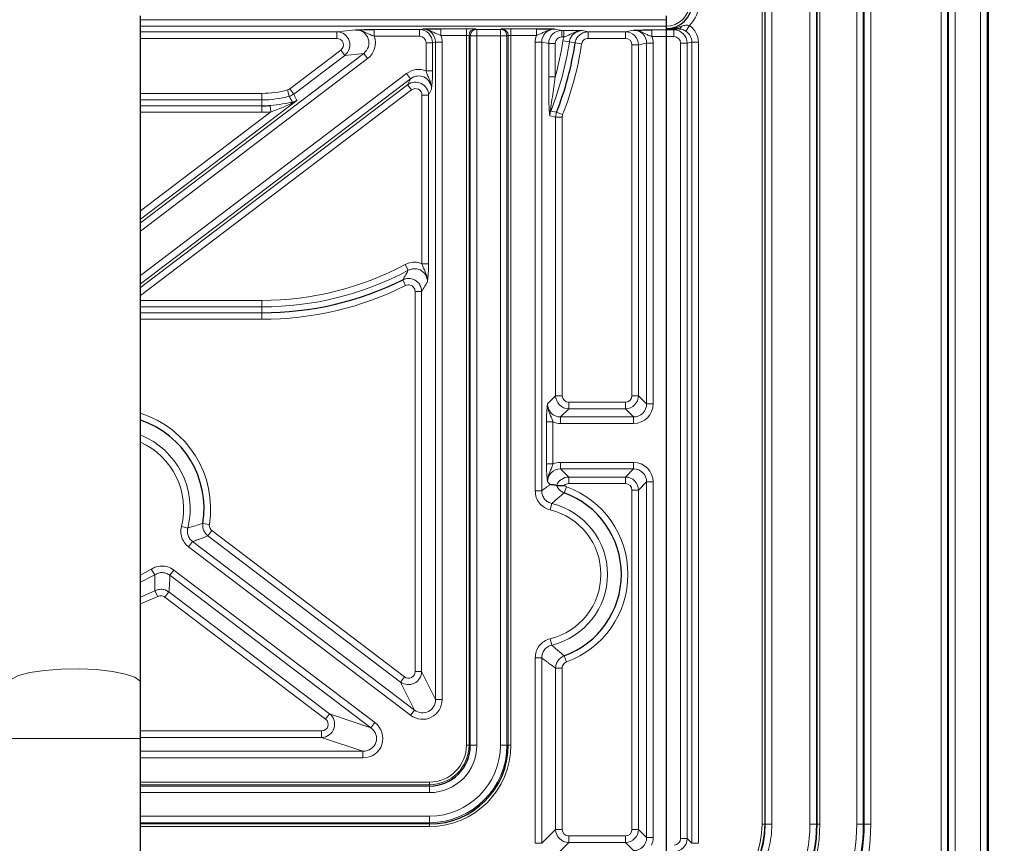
# Model space of a CAD drawing. Header units: millimetres. Extents: x 5 to 418, y 2 to 292.
# Tile 52 of 67: x 373 to 398, y 89 to 110. Entities that reach past the tile are written whole.
import ezdxf

# ---------------------------------------------------------------- set-up
doc = ezdxf.new("R2010")
doc.units = ezdxf.units.MM
doc.layers.add('SLD-0', color=7, linetype='Continuous')
doc.styles.add('SLDTEXTSTYLE1', font='TXT', dxfattribs={"width": 0.605})
doc.dimstyles.new('SLDDIMSTYLE1', dxfattribs={"dimtxt": 3.5, "dimasz": 3.302, "dimexe": 0, "dimexo": 0.0625, "dimgap": 0.875, "dimtad": 1, "dimlfac": 3, "dimrnd": 1e-09, "dimzin": 12, "dimdsep": 46, "dimtxsty": 'SLDTEXTSTYLE1', "dimsah": 1, "dimcen": 0.09, "dimadec": 0, "dimazin": 3, "dimtfac": 1, "dimtofl": 0, "dimtmove": 0, "dimatfit": 3, "dimfxl": 1, "dimfrac": 2, "dimtolj": 1, "dimtzin": 12, "dimarcsym": 0})
doc.dimstyles.new('SLDDIMSTYLE2', dxfattribs={"dimtxt": 3.5, "dimasz": 3.302, "dimexe": 0, "dimexo": 0.0625, "dimgap": 0.875, "dimtad": 1, "dimlfac": 3, "dimrnd": 1e-09, "dimzin": 12, "dimdsep": 46, "dimtxsty": 'SLDTEXTSTYLE1', "dimsah": 1, "dimcen": 0.09, "dimadec": 0, "dimazin": 3, "dimtfac": 1, "dimtmove": 0, "dimatfit": 0, "dimfxl": 1, "dimfrac": 2, "dimtolj": 1, "dimtzin": 12, "dimarcsym": 0})

# ---------------------------------------------------------------- blocks, each defined once
blk = doc.blocks.new('_D_9')
at = {"layer": 'SLD-0', "color": 7}
for p, q in [((389.131, 109.89), (389.131, 57.159)), ((397.297, 83.056), (397.297, 57.159)), ((389.131, 58.159), (375.348, 58.159)), ((389.131, 58.159), (397.297, 58.159)), ((397.297, 58.159), (403.647, 58.159))]:
    blk.add_line(p, q, dxfattribs=at)
for points in [[(389.131, 58.159), (385.829, 58.667), (385.829, 57.651)], [(397.297, 58.159), (400.599, 57.651), (400.599, 58.667)]]:
    blk.add_solid(points, dxfattribs=at)
at = {"layer": 'SLD-0', "color": 7, "insert": (375.348, 62.671), "char_height": 3.5, "attachment_point": 1, "style": 'SLDTEXTSTYLE1'}
blk.add_mtext('24,5', dxfattribs=at)
blk = doc.blocks.new('_D_10')
at = {"layer": 'SLD-0', "color": 7}
for p, q in [((310.464, 109.89), (310.464, 68.556)), ((389.131, 109.89), (389.131, 68.556)), ((389.131, 69.556), (310.464, 69.556))]:
    blk.add_line(p, q, dxfattribs=at)
for points in [[(310.464, 69.556), (313.766, 69.048), (313.766, 70.064)], [(389.131, 69.556), (385.829, 70.064), (385.829, 69.048)]]:
    blk.add_solid(points, dxfattribs=at)
at = {"layer": 'SLD-0', "color": 7, "insert": (345.787, 74.068), "char_height": 3.5, "attachment_point": 1, "style": 'SLDTEXTSTYLE1'}
blk.add_mtext('236', dxfattribs=at)

msp = doc.modelspace()

# ---------------------------------------------------------------- linework, layer by layer
at = {"color": 7, "linetype": 'Continuous', "lineweight": 18}
for p, q in [((397.1101, 83.0563), (397.1101, 253.0563)), ((397.2768, 253.0563), (397.2768, 83.0563)), ((391.565, 89.3897), (391.565, 246.723)), ((391.6317, 246.723), (391.6317, 89.3897)), ((391.648, 89.3897), (391.648, 246.723)), ((391.8147, 89.3897), (391.8147, 246.723)), ((392.7797, 89.3897), (392.7797, 246.723)), ((392.9463, 89.3897), (392.9463, 246.723)), ((392.9627, 89.3897), (392.9627, 246.723)), ((393.0294, 246.723), (393.0294, 89.3897)), ((396.1043, 86.1008), (396.1043, 115.3453)), ((396.2709, 115.3453), (396.2709, 86.1008)), ((396.2943, 86.1008), (396.2943, 115.3453)), ((396.461, 115.3453), (396.461, 86.1008)), ((393.9667, 89.3897), (393.9667, 115.0787)), ((394.1334, 115.0787), (394.1334, 89.3897)), ((394.1567, 89.3897), (394.1567, 115.0787)), ((394.3234, 115.0787), (394.3234, 89.3897)), ((375.7972, 109.7899), (389.1305, 109.7899)), ((389.1305, 109.6233), (389.1305, 109.7899)), ((389.7216, 109.6397), (389.6313, 109.5)), ((389.1305, 109.6233), (375.7972, 109.6233)), ((375.7972, 109.4836), (380.7783, 109.4836)), ((380.7783, 109.4836), (381.2546, 109.5331)), ((380.7783, 109.4836), (380.7783, 109.3169)), ((381.7295, 109.5388), (382.8753, 109.5388)), ((381.7295, 109.3722), (381.7295, 109.5388)), ((382.8753, 109.5388), (382.9488, 109.5535)), ((382.8753, 109.5388), (382.8753, 109.3722)), ((383.4194, 109.5592), (384.0673, 109.5592)), ((383.4194, 109.3926), (383.4194, 109.5592)), ((384.0673, 109.3926), (383.4194, 109.3926)), ((384.0673, 109.3926), (384.0673, 109.5592)), ((384.0673, 91.3897), (384.0673, 109.3926)), ((384.1338, 109.3887), (384.1338, 91.3897)), ((384.1659, 109.378), (384.1338, 109.3887)), ((384.3003, 109.5553), (384.3323, 109.5446)), ((384.3323, 109.5446), (384.9287, 109.5446)), ((384.3323, 109.5446), (384.3323, 109.378)), ((384.9287, 109.5446), (384.9608, 109.5553)), ((384.9287, 109.378), (384.9287, 109.5446)), ((385.1272, 109.3887), (385.0951, 109.378)), ((385.1272, 91.3897), (385.1272, 109.3887)), ((385.1938, 109.5592), (385.8417, 109.5592)), ((385.1938, 109.3926), (385.1938, 109.5592)), ((385.8417, 109.3926), (385.1938, 109.3926)), ((385.1938, 109.3926), (385.1938, 91.3897)), ((385.8417, 109.3926), (385.8417, 109.5592)), ((386.3123, 109.5535), (386.4878, 109.5185)), ((386.4878, 109.5185), (386.5396, 109.5185)), ((386.4878, 109.5185), (386.4878, 109.3518)), ((386.5396, 109.5185), (386.5396, 109.3518)), ((387.1537, 109.4836), (388.0983, 109.4836)), ((387.1537, 109.4836), (387.1537, 109.3169)), ((388.0983, 109.4836), (388.3029, 109.5244)), ((388.0983, 109.4836), (388.0983, 109.3169)), ((388.7735, 109.5301), (389.3316, 109.5301)), ((388.7735, 109.5301), (388.7735, 109.3635)), ((389.1305, 109.5592), (389.1305, 109.6233)), ((389.3316, 109.5301), (389.457, 109.5551)), ((389.3316, 109.5301), (389.3316, 109.3635)), ((380.7783, 109.3169), (375.7972, 109.3169)), ((382.8753, 109.3722), (381.7295, 109.3722)), ((383.2084, 109.2058), (383.0424, 109.2058)), ((383.0424, 108.4901), (383.0424, 109.2058)), ((383.2839, 109.2208), (383.2084, 109.2058)), ((383.2084, 109.2058), (383.2084, 108.4901)), ((383.4499, 109.2208), (383.2839, 109.2208)), ((383.2839, 92.5461), (383.2839, 109.2208)), ((383.4499, 109.2208), (383.4499, 92.5461)), ((384.1659, 91.3897), (384.1659, 109.378)), ((384.3323, 109.378), (384.1659, 109.378)), ((384.9287, 109.378), (384.3323, 109.378)), ((384.3323, 109.378), (384.3323, 91.3897)), ((385.0951, 109.378), (384.9287, 109.378)), ((384.9287, 91.3897), (384.9287, 109.378)), ((385.0951, 109.378), (385.0951, 91.3897)), ((385.8111, 109.2208), (385.9772, 109.2208)), ((385.8111, 97.8407), (385.8111, 109.2208)), ((385.9772, 109.2208), (385.9772, 97.8407)), ((386.1547, 109.1854), (385.9772, 109.2208)), ((386.1547, 108.3373), (386.1547, 109.1854)), ((386.1547, 109.1854), (386.3207, 109.1854)), ((386.3207, 109.1854), (386.3207, 108.3373)), ((386.5396, 109.3518), (386.4878, 109.3518)), ((386.5145, 109.2534), (386.5396, 109.3518)), ((386.5145, 109.2534), (386.6787, 109.229)), ((386.8244, 109.1997), (386.9886, 109.1751)), ((388.0983, 109.3169), (387.1537, 109.3169)), ((388.4314, 109.1505), (388.2653, 109.1505)), ((388.2653, 100.2542), (388.2653, 109.1505)), ((388.6381, 109.1917), (388.4314, 109.1505)), ((388.4314, 109.1505), (388.4314, 100.2542)), ((388.6381, 109.1917), (388.8041, 109.1917)), ((388.6381, 100.0475), (388.6381, 109.1917)), ((389.3316, 109.3635), (388.7735, 109.3635)), ((388.8041, 109.1917), (388.8041, 100.0475)), ((389.6647, 109.197), (389.4986, 109.197)), ((389.4986, 89.0209), (389.4986, 109.197)), ((389.7839, 109.2208), (389.6647, 109.197)), ((389.6647, 109.197), (389.6647, 89.0209)), ((389.7839, 88.9017), (389.7839, 109.2208)), ((389.9499, 109.2208), (389.7839, 109.2208)), ((389.9499, 109.2208), (389.9499, 88.9017)), ((375.7972, 104.6391), (381.4611, 108.9359)), ((379.5862, 108.0363), (380.8806, 109.0182)), ((380.9809, 108.8859), (379.6866, 107.904)), ((380.8806, 109.0182), (380.9809, 108.8859)), ((381.4611, 108.9359), (380.9809, 108.8859)), ((381.5615, 108.8036), (381.4611, 108.9359)), ((381.5615, 108.8036), (375.7972, 104.4307)), ((375.7972, 103.3027), (382.5487, 108.4245)), ((382.649, 108.2922), (382.5487, 108.4245)), ((383.2084, 108.4901), (383.0424, 108.4901)), ((382.649, 108.2922), (375.7972, 103.0943)), ((375.7972, 102.9996), (382.5736, 108.1403)), ((382.5736, 108.1403), (382.649, 108.2922)), ((382.5736, 108.1403), (382.6739, 108.008)), ((386.3207, 108.3373), (386.1547, 108.3373)), ((382.6739, 108.008), (375.7972, 102.7912)), ((375.7972, 107.9215), (378.8805, 107.9215)), ((378.8805, 107.9215), (378.8805, 107.7555)), ((379.5295, 108.0084), (379.5732, 107.8482)), ((379.5862, 108.0363), (379.6866, 107.904)), ((383.1818, 108.0277), (383.1064, 107.8757)), ((378.8805, 107.7555), (375.7972, 107.7555)), ((379.7658, 107.7445), (375.7972, 104.7338)), ((378.8805, 107.6071), (378.8805, 107.7555)), ((383.1064, 107.8757), (382.9403, 107.8757)), ((382.9403, 103.6015), (382.9403, 107.8757)), ((383.1064, 107.8757), (383.1064, 103.6015)), ((375.7972, 107.6071), (378.8805, 107.6071)), ((375.7972, 104.9422), (379.1022, 107.4494)), ((378.8805, 107.4411), (375.7972, 107.4411)), ((378.8805, 107.6071), (378.8805, 107.4411)), ((379.0897, 107.615), (379.1022, 107.4494)), ((386.195, 107.4759), (386.2049, 107.472)), ((386.3297, 107.3207), (386.3528, 107.4426)), ((386.5073, 107.3817), (386.3528, 107.4426)), ((386.3297, 100.2542), (386.3297, 107.3207)), ((386.4957, 107.3207), (386.3297, 107.3207)), ((386.5073, 107.3817), (386.4957, 107.3207)), ((386.4957, 107.3207), (386.4957, 100.2542)), ((382.5132, 103.58), (382.5914, 103.4335)), ((383.1064, 103.6015), (382.9403, 103.6015)), ((382.4517, 103.1947), (382.5255, 103.046)), ((382.9314, 102.8973), (382.7653, 102.8973)), ((382.7653, 93.256), (382.7653, 102.8973)), ((382.9314, 102.8973), (382.9314, 93.256)), ((375.7972, 102.6716), (378.8805, 102.6716)), ((378.8805, 102.6716), (378.8805, 102.5056)), ((378.8805, 102.5056), (375.7972, 102.5056)), ((378.8805, 102.5056), (378.8805, 102.3572)), ((375.7972, 102.3572), (378.8805, 102.3572)), ((378.8805, 102.1912), (375.7972, 102.1912)), ((378.8805, 102.3572), (378.8805, 102.1912)), ((386.123, 100.0475), (386.3297, 100.2542)), ((386.4957, 100.2542), (386.3297, 100.2542)), ((388.4314, 100.2542), (388.2653, 100.2542)), ((388.4314, 100.2542), (388.6381, 100.0475)), ((386.6617, 99.9221), (386.455, 99.7155)), ((386.6617, 100.0882), (386.6617, 99.9221)), ((386.6617, 100.0882), (388.0993, 100.0882)), ((388.0993, 99.9221), (386.6617, 99.9221)), ((388.0993, 100.0882), (388.0993, 99.9221)), ((388.306, 99.7155), (388.0993, 99.9221)), ((388.6381, 100.0475), (388.8041, 100.0475)), ((386.455, 99.7155), (386.455, 99.5494)), ((386.455, 99.7155), (388.306, 99.7155)), ((388.306, 99.7155), (388.306, 99.5494)), ((386.0964, 98.5247), (386.0964, 99.588)), ((386.2624, 99.588), (386.0964, 99.588)), ((386.2624, 99.588), (386.2624, 98.5247)), ((388.306, 99.5494), (386.455, 99.5494)), ((386.2624, 98.5247), (386.0964, 98.5247)), ((386.455, 98.5632), (386.455, 98.3972)), ((386.455, 98.5632), (388.306, 98.5632)), ((388.306, 98.3972), (386.455, 98.3972)), ((386.455, 98.3972), (386.6617, 98.1905)), ((388.0993, 98.1905), (388.306, 98.3972)), ((388.306, 98.5632), (388.306, 98.3972)), ((386.6617, 98.1905), (388.0993, 98.1905)), ((386.6617, 98.1905), (386.6617, 98.0245)), ((388.0993, 98.1905), (388.0993, 98.0245)), ((386.1877, 98.0004), (386.123, 98.0651)), ((386.5483, 97.7899), (386.605, 97.9459)), ((388.0993, 98.0245), (386.6617, 98.0245)), ((388.6381, 98.0651), (388.4314, 97.8585)), ((388.6381, 89.0475), (388.6381, 98.0651)), ((388.8041, 98.0651), (388.6381, 98.0651)), ((388.8041, 98.0651), (388.8041, 89.0475)), ((385.8111, 97.8407), (385.9772, 97.8407)), ((388.2653, 89.2542), (388.2653, 97.8585)), ((388.4314, 97.8585), (388.2653, 97.8585)), ((388.4314, 97.8585), (388.4314, 89.2542)), ((386.1922, 97.3565), (386.2312, 97.5179)), ((376.8386, 96.9388), (376.9996, 96.8983)), ((377.5473, 96.9903), (377.3834, 97.0165)), ((377.5106, 96.6996), (377.6109, 96.8319)), ((382.3986, 92.9914), (377.5106, 96.6996)), ((377.6109, 96.8319), (382.499, 93.1237)), ((377.0206, 96.4205), (377.1209, 96.5527)), ((382.6508, 92.1493), (377.0206, 96.4205)), ((377.1209, 96.5527), (382.7511, 92.2816)), ((375.7972, 95.7015), (376.0693, 95.8509)), ((376.1612, 95.7126), (375.7972, 95.5213)), ((376.1612, 95.7126), (376.0693, 95.8509)), ((376.5456, 95.7006), (376.646, 95.8329)), ((381.6439, 91.8329), (376.5456, 95.7006)), ((376.646, 95.8329), (381.7442, 91.9652)), ((375.7972, 95.1459), (376.1644, 95.3043)), ((376.2428, 95.1579), (375.7972, 94.9715)), ((376.2428, 95.1579), (376.1644, 95.3043)), ((376.4216, 95.1438), (376.5219, 95.2761)), ((376.5219, 95.2761), (380.596, 92.1854)), ((380.4956, 92.0532), (376.4216, 95.1438)), ((386.1922, 94.0895), (386.2312, 93.9281)), ((386.605, 93.5001), (386.5483, 93.6561)), ((385.8111, 88.9017), (385.8111, 93.6053)), ((385.8111, 93.6053), (385.9772, 93.6053)), ((385.9772, 93.6053), (385.9772, 88.9017)), ((382.9314, 93.256), (382.7653, 93.256)), ((382.9314, 93.256), (383.2839, 92.5461)), ((386.3297, 89.2542), (386.3297, 93.344)), ((386.4957, 93.344), (386.3297, 93.344)), ((386.4957, 93.344), (386.4957, 89.2542)), ((382.3986, 92.9914), (382.499, 93.1237)), ((382.7511, 92.2816), (382.3986, 92.9914)), ((383.4499, 92.5461), (383.2839, 92.5461)), ((380.596, 92.1854), (380.4956, 92.0532)), ((380.596, 92.1854), (381.6439, 91.8329)), ((382.6508, 92.1493), (382.7511, 92.2816)), ((381.6439, 91.8329), (381.7442, 91.9652)), ((375.7972, 91.7548), (380.3953, 91.7548)), ((380.3953, 91.5888), (380.3953, 91.7548)), ((375.7972, 91.5563), (372.4638, 91.5563)), ((380.3953, 91.5888), (375.7972, 91.5888)), ((381.4432, 91.2363), (380.3953, 91.5888)), ((375.7972, 91.2363), (381.4432, 91.2363)), ((381.4432, 91.2363), (381.4432, 91.0703)), ((384.0673, 91.3897), (384.1338, 91.3897)), ((384.1659, 91.3897), (384.1338, 91.3897)), ((384.3323, 91.3897), (384.1659, 91.3897)), ((385.0951, 91.3897), (384.9287, 91.3897)), ((385.0951, 91.3897), (385.1272, 91.3897)), ((385.1272, 91.3897), (385.1938, 91.3897)), ((381.4432, 91.0703), (375.7972, 91.0703)), ((375.7972, 90.4529), (383.1305, 90.4529)), ((383.1305, 90.4529), (383.1305, 90.3864)), ((383.1305, 90.3864), (375.7972, 90.3864)), ((375.7972, 90.3543), (383.1305, 90.3543)), ((383.1305, 90.1878), (375.7972, 90.1878)), ((383.1305, 90.3543), (383.1305, 90.3864)), ((383.1305, 90.1878), (383.1305, 90.3543)), ((375.7972, 89.5915), (383.1305, 89.5915)), ((383.1305, 89.4251), (375.7972, 89.4251)), ((383.1305, 89.4251), (383.1305, 89.5915)), ((383.1305, 89.4251), (383.1305, 89.393)), ((375.7972, 89.393), (383.1305, 89.393)), ((383.1305, 89.3264), (375.7972, 89.3264)), ((383.1305, 89.393), (383.1305, 89.3264)), ((385.9772, 88.9017), (386.3297, 89.2542)), ((386.4957, 89.2542), (386.3297, 89.2542)), ((388.4314, 89.2542), (388.2653, 89.2542)), ((388.4314, 89.2542), (388.6381, 89.0475)), ((391.6317, 89.3897), (391.565, 89.3897)), ((391.6317, 89.3897), (391.648, 89.3897)), ((391.648, 89.3897), (391.8147, 89.3897)), ((392.7797, 89.3897), (392.9463, 89.3897)), ((392.9463, 89.3897), (392.9627, 89.3897)), ((393.0294, 89.3897), (392.9627, 89.3897)), ((393.9667, 89.3897), (394.1334, 89.3897)), ((394.1567, 89.3897), (394.1334, 89.3897)), ((394.1567, 89.3897), (394.3234, 89.3897)), ((386.6617, 88.9221), (386.3092, 88.5696)), ((386.6617, 89.0882), (388.0993, 89.0882)), ((386.6617, 89.0882), (386.6617, 88.9221)), ((388.0993, 88.9221), (386.6617, 88.9221)), ((388.0993, 89.0882), (388.0993, 88.9221)), ((388.306, 88.7155), (388.0993, 88.9221)), ((388.8041, 89.0475), (388.6381, 89.0475)), ((389.6647, 89.0209), (389.4986, 89.0209)), ((389.6647, 89.0209), (389.7839, 88.9017)), ((385.8111, 88.9017), (385.9772, 88.9017)), ((389.9499, 88.9017), (389.7839, 88.9017))]:
    msp.add_line(p, q, dxfattribs=at)
at = {"color": 7, "linetype": 'Continuous', "lineweight": 25}
for p, q in [((397.2972, 253.0563), (397.2972, 83.0563)), ((375.7972, 92.9722), (375.7972, 109.8897)), ((386.353, 97.9803), (386.3532, 97.9803)), ((375.7972, 91.5563), (375.7972, 92.9722)), ((375.7972, 79.5563), (375.7972, 91.5563))]:
    msp.add_line(p, q, dxfattribs=at)
at = {"color": 7, "linetype": 'Continuous', "lineweight": 18, "flags": 128}
for points in [[(387.0102, 109.5127), (387.0798, 109.4986), (387.1537, 109.4836)], [(386.8244, 109.1997), (386.7804, 109.2085), (386.6787, 109.229)], [(386.2049, 107.472), (386.2495, 107.4631), (386.3528, 107.4426)], [(386.3297, 107.3207), (386.2554, 107.3349), (386.1813, 107.3491)], [(375.7972, 92.9722), (375.7817, 93.0204), (375.6592, 93.1132), (375.4234, 93.1956), (375.0916, 93.2614), (374.6886, 93.3057), (374.2443, 93.3253), (373.7914, 93.3188), (373.3637, 93.2865), (372.9929, 93.2309), (372.7065, 93.1561), (372.5257, 93.0677), (372.4638, 92.9722)]]:
    msp.add_lwpolyline(points, dxfattribs=at)
at = {"color": 7, "linetype": 'Continuous', "lineweight": 25}
for centre, radius, start, end in [((389.1305, 110.223), 0.6638, 270, 0), ((378.8805, 110.3897), 8.0325, 338.47556, 351.48036), ((378.8805, 110.3897), 2.7825, 270, 274.31095), ((378.8805, 110.3897), 8.0325, 270, 296.39715), ((375.0472, 97.3897), 2.3658, 350.92495, 71.5174), ((385.7972, 95.723), 2.1991, 289.97147, 70.02853), ((383.1305, 91.3897), 1.9967, 270, 0), ((383.1305, 91.3897), 1.0354, 270, 0), ((389.2972, 89.3897), 3.6655, 270, 0), ((389.2972, 89.3897), 2.3508, 270, 0), ((389.2972, 89.3897), 4.8596, 324.2818, 0)]:
    msp.add_arc(centre, radius, start, end, dxfattribs=at)
at = {"color": 7, "linetype": 'Continuous', "lineweight": 18}
for centre, radius, start, end in [((389.1305, 110.223), 0.5997, 270, 0), ((389.1305, 110.223), 0.8304, 315.37966, 0), ((382.8751, 109.2055), 0.3333, 0.04358, 89.95626), ((384.3005, 109.3886), 0.1667, 90.09622, 179.97363), ((384.3326, 109.3779), 0.1667, 90.09622, 179.97363), ((384.9284, 109.3779), 0.1667, 0.02637, 89.90378), ((384.9605, 109.3886), 0.1667, 0.02637, 89.90378), ((386.488, 109.1851), 0.3333, 90.04374, 179.95642), ((388.098, 109.1502), 0.3333, 0.04358, 89.95626), ((389.3313, 109.1968), 0.3333, 0.04358, 89.95626), ((389.4346, 109.6392), 0.0871, 284.91766, 350.21867), ((378.8805, 110.3897), 7.8841, 338.27976, 351.53409), ((378.8805, 110.3897), 7.7181, 344.57835, 351.53409), ((378.8805, 110.3897), 8.1985, 338.47556, 351.48036), ((378.8805, 110.3897), 2.4682, 270, 285.24559), ((378.8805, 110.3897), 2.6342, 270, 285.24559), ((379.6874, 107.6278), 0.0819, 116.41651, 160.26891), ((378.8805, 110.3897), 2.9486, 270, 274.31095), ((386.2855, 107.4089), 0.1126, 143.50258, 175.17008), ((378.8805, 110.3897), 7.7181, 270, 298.07812), ((378.8805, 110.3897), 7.8841, 270, 298.07812), ((378.8805, 110.3897), 8.1985, 270, 296.39715), ((375.0472, 97.3897), 2.5318, 350.92495, 72.76885), ((375.0472, 97.3897), 2.0133, 345.87431, 68.12884), ((375.0472, 97.3897), 1.8473, 345.87431, 66.04602), ((385.7972, 95.723), 2.3652, 289.97147, 70.02853), ((385.7972, 95.723), 1.8466, 283.59286, 76.40714), ((385.7972, 95.723), 1.6806, 283.59286, 76.40714), ((383.1305, 91.3897), 2.0633, 270, 0), ((383.1305, 91.3897), 0.9367, 270, 0), ((383.1305, 91.3897), 1.0033, 270, 0), ((383.1305, 91.3897), 1.9646, 270, 0), ((383.1305, 91.3897), 1.7982, 270, 0), ((383.1305, 91.3897), 1.2018, 270, 0), ((389.2972, 89.3897), 3.7322, 270, 0), ((389.2972, 89.3897), 2.2678, 270, 0), ((389.2972, 89.3897), 2.3345, 270, 0), ((389.2972, 89.3897), 3.6492, 270, 0), ((389.2972, 89.3897), 3.4825, 270, 0), ((389.2972, 89.3897), 2.5175, 270, 0), ((389.2972, 89.3897), 4.6696, 324.2818, 0), ((389.2972, 89.3897), 4.8362, 324.2818, 0), ((389.2972, 89.3897), 5.0262, 324.2818, 0)]:
    msp.add_arc(centre, radius, start, end, dxfattribs=at)
for centre, major_axis, ratio, start_param, end_param in [((389.448, 109.22), (-0.4923, -0.0982), 0.9960441, 2.9454252, 3.9396539), ((380.7778, 109.1502), (0.3316, 0.0345), 0.9999016, 5.2639531, 7.7488563), ((381.2531, 109.1997), (0.3409, 0.0355), 0.9726189, 5.2639531, 7.7488563), ((382.948, 109.22), (0.3295, 0.0657), 0.9921272, 6.0870179, 7.6562931), ((382.948, 109.22), (-0.4923, -0.0982), 0.9960441, 2.9454252, 3.2961091), ((384.0673, 109.5551), (0.2333, 0), 0.0174551, 0.0523599, 1.5707963), ((384.0673, 109.3885), (0.0667, 0), 0.0610927, 0.0523599, 1.5707963), ((385.1938, 109.5551), (0.2333, 0), 0.0174551, 1.5707963, 3.0892328), ((385.1938, 109.3885), (0.0667, 0), 0.0610927, 1.5707963, 3.0892328), ((386.313, 109.22), (0.4923, -0.0982), 0.9960441, 2.9870762, 3.3377601), ((386.313, 109.22), (0.3295, -0.0657), 0.9921272, 1.7684848, 3.3377601), ((388.3022, 109.191), (0.3295, 0.0657), 0.9921272, 6.0870179, 7.6562931), ((389.448, 109.22), (0.3295, 0.0657), 0.9921272, 6.0870179, 7.0812465), ((380.7778, 109.1502), (-0.1681, -0.0175), 0.9860716, 2.1223604, 4.6072636), ((381.2531, 109.1997), (-0.5043, -0.0525), 0.9860716, 2.1223604, 3.3886723), ((382.8751, 109.2055), (-0.1641, -0.0327), 0.9960441, 2.9454252, 4.5147005), ((386.488, 109.1851), (0.1641, -0.0327), 0.9960441, 1.7684848, 3.3377601), ((388.098, 109.1502), (0.1641, 0.0327), 0.9960441, 6.0870179, 7.6562931), ((388.3022, 109.191), (0.4923, 0.0982), 0.9960441, 6.0870179, 6.4377018), ((389.3313, 109.1968), (-0.1641, -0.0327), 0.9960441, 2.9454252, 4.5147005), ((382.8459, 108.02), (-0.2266, -0.4564), 0.9811962, 3.2079052, 4.2438836), ((382.8459, 108.02), (0.1539, 0.3099), 0.9632536, 5.1808944, 7.3854762), ((382.773, 107.8732), (0.1483, 0.2986), 0.9998199, 5.1808944, 7.3854762), ((382.773, 107.8732), (-0.0755, -0.1521), 0.9811962, 2.0393017, 4.2438836), ((386.663, 100.2555), (0.2357, 0.2357), 0.9999711, 2.3599926, 3.9231927), ((386.663, 100.2555), (-0.1187, -0.1187), 0.9924325, 5.5015852, 7.0647854), ((388.098, 100.2555), (0.2357, -0.2357), 0.9999711, 5.5015852, 7.0647854), ((388.098, 100.2555), (0.1187, -0.1187), 0.9924325, 5.5015852, 7.0647854), ((386.4589, 100.0513), (0.2393, 0.2393), 0.9850067, 2.3599926, 3.9231927), ((388.3022, 100.0513), (0.3562, -0.3562), 0.9924325, 5.5015852, 7.0647854), ((388.3022, 100.0513), (0.2393, -0.2393), 0.9850067, 5.5015852, 7.0647854), ((386.4589, 100.0513), (-0.3562, -0.3562), 0.9924325, 0.3870034, 0.7816001), ((386.4589, 98.0613), (0.2393, -0.2393), 0.9850067, 2.3599926, 3.9231927), ((386.4589, 98.0613), (-0.3562, 0.3562), 0.9924325, 5.5015852, 5.8961819), ((388.3022, 98.0613), (0.3562, 0.3562), 0.9924325, 5.5015852, 7.0647854), ((388.3022, 98.0613), (0.2393, 0.2393), 0.9850067, 5.5015852, 7.0647854), ((386.663, 97.8572), (-0.2357, 0.2357), 0.9999711, 5.5015852, 6.6904173), ((388.098, 97.8572), (0.2357, 0.2357), 0.9999711, 5.5015852, 7.0647854), ((386.663, 97.8572), (-0.1187, 0.1187), 0.9924325, 5.5015852, 6.2456381), ((388.098, 97.8572), (0.1187, 0.1187), 0.9924325, 5.5015852, 7.0647854), ((382.598, 93.2585), (-0.1483, 0.2986), 0.9998199, 2.0393017, 4.2438836), ((382.598, 93.2585), (-0.0755, 0.1521), 0.9811962, 2.0393017, 4.2438836), ((382.948, 92.5538), (-0.2266, 0.4564), 0.9811962, 2.0393017, 4.2438836), ((382.948, 92.5538), (-0.1539, 0.3099), 0.9632536, 2.0393017, 4.2438836), ((380.3915, 91.9221), (0.3161, -0.1063), 0.9993416, 5.0480151, 7.5183555), ((380.3915, 91.9221), (-0.1638, 0.0551), 0.9643524, 1.9064225, 4.3767628), ((381.4318, 91.5722), (-0.4914, 0.1653), 0.9643524, 1.9064225, 4.3767628), ((381.4318, 91.5722), (0.3391, -0.1141), 0.9317305, 5.0480151, 7.5183555), ((386.663, 89.2555), (0.2357, 0.2357), 0.9999711, 2.3599926, 3.9231927), ((386.663, 89.2555), (0.1187, 0.1187), 0.9924325, 2.3599926, 3.9231927), ((388.098, 89.2555), (0.2357, -0.2357), 0.9999711, 5.5015852, 7.0647854), ((388.098, 89.2555), (0.1187, -0.1187), 0.9924325, 5.5015852, 7.0647854), ((388.3022, 89.0513), (0.2393, -0.2393), 0.9850067, 5.5015852, 7.0647854), ((388.3022, 89.0513), (0.3562, -0.3562), 0.9924325, 0.3870034, 0.7816001), ((389.3313, 89.0222), (0.2357, -0.2357), 0.9999711, 5.5015852, 7.0647854), ((389.3313, 89.0222), (-0.1187, 0.1187), 0.9924325, 2.3599926, 3.9231927)]:
    msp.add_ellipse(centre, major_axis=major_axis, ratio=ratio, start_param=start_param, end_param=end_param, dxfattribs=at)
for points, knots in [([(389.5204, 109.6245), (389.5317, 109.6279), (389.5762, 109.6415), (389.6377, 109.655), (389.6959, 109.6491), (389.7167, 109.6415), (389.7216, 109.6397)], [0, 0, 0, 0, 0.1739102, 0.6852093, 0.9256247, 1, 1, 1, 1]), ([(381.7295, 109.3722), (381.7022, 109.3811), (381.6422, 109.4007), (381.522, 109.4625), (381.3954, 109.5229), (381.2868, 109.5333), (381.2553, 109.5331), (381.2546, 109.5331)], [0, 0, 0, 0, 0.1617643, 0.3549081, 0.8114865, 0.9958095, 1, 1, 1, 1]), ([(383.4194, 109.3926), (383.3922, 109.4014), (383.3327, 109.4207), (383.2157, 109.4805), (383.0914, 109.5419), (382.9834, 109.5536), (382.9494, 109.5535), (382.9488, 109.5535)], [0, 0, 0, 0, 0.1618665, 0.3544498, 0.7953651, 0.9958342, 1, 1, 1, 1]), ([(385.8417, 109.3926), (385.8688, 109.4014), (385.9283, 109.4207), (386.0454, 109.4805), (386.1696, 109.5419), (386.2776, 109.5536), (386.3116, 109.5535), (386.3123, 109.5535)], [0, 0, 0, 0, 0.1618665, 0.3544498, 0.7953651, 0.9958342, 1, 1, 1, 1]), ([(386.5396, 109.5185), (386.5855, 109.5184), (386.6772, 109.5182), (386.8269, 109.5167), (386.9298, 109.5147), (386.9923, 109.5132), (387.0098, 109.5128), (387.0102, 109.5127)], [0, 0, 0, 0, 0.2302127, 0.4594114, 0.8486319, 0.9964628, 1, 1, 1, 1]), ([(387.0102, 109.5127), (387.0095, 109.5128), (386.9754, 109.5129), (386.8675, 109.5011), (386.7433, 109.4398), (386.6262, 109.38), (386.5668, 109.3606), (386.5396, 109.3518)], [0, 0, 0, 0, 0.0041655, 0.2048459, 0.6455524, 0.8381302, 1, 1, 1, 1]), ([(387.0102, 109.5127), (387.0016, 109.5126), (386.9555, 109.5115), (386.8727, 109.4905), (386.7778, 109.4282), (386.7062, 109.3382), (386.6879, 109.2654), (386.6787, 109.229)], [0, 0, 0, 0, 0.05438144, 0.29206847, 0.5285759, 0.7643821, 1, 1, 1, 1]), ([(386.8244, 109.1997), (386.8257, 109.2073), (386.8333, 109.2516), (386.8656, 109.3297), (386.9411, 109.4146), (387.0411, 109.4724), (387.1162, 109.4798), (387.1537, 109.4836)], [0, 0, 0, 0, 0.0491835, 0.286216, 0.52398, 0.7621004, 1, 1, 1, 1]), ([(388.3029, 109.5244), (388.3036, 109.5244), (388.3376, 109.5245), (388.4456, 109.5128), (388.5698, 109.4514), (388.6869, 109.3916), (388.7464, 109.3723), (388.7735, 109.3635)], [0, 0, 0, 0, 0.0041658, 0.2046349, 0.6455502, 0.8381335, 1, 1, 1, 1]), ([(389.1305, 109.5592), (389.1315, 109.5592), (389.1334, 109.5592), (389.1403, 109.5592), (389.1641, 109.5594), (389.2938, 109.564), (389.4159, 109.5966), (389.5204, 109.6245)], [0, 0, 0, 0, 0.0073062, 0.0145816, 0.0522886, 0.1880503, 1, 1, 1, 1]), ([(389.6313, 109.5), (389.6153, 109.5094), (389.5931, 109.5225), (389.5412, 109.5437), (389.4992, 109.5535), (389.4648, 109.5548), (389.457, 109.5551)], [0, 0, 0, 0, 0.2647645, 0.3688636, 0.8574869, 1, 1, 1, 1]), ([(387.1537, 109.3169), (387.1349, 109.3151), (387.0972, 109.3114), (387.0471, 109.2825), (387.0092, 109.2401), (386.993, 109.2011), (386.9892, 109.1789), (386.9886, 109.1751)], [0, 0, 0, 0, 0.2382112, 0.4764444, 0.7140986, 0.9508746, 1, 1, 1, 1]), ([(383.1818, 108.0277), (383.1818, 108.0284), (383.1824, 108.0484), (383.1791, 108.147), (383.1318, 108.2715), (383.0728, 108.3987), (383.0519, 108.4615), (383.0424, 108.4901)], [0, 0, 0, 0, 0.0043759, 0.1247204, 0.6113845, 0.8226722, 1, 1, 1, 1]), ([(383.2084, 108.4901), (383.208, 108.443), (383.2071, 108.3491), (383.1994, 108.1945), (383.1899, 108.0973), (383.1831, 108.0386), (383.1818, 108.0281), (383.1818, 108.0277)], [0, 0, 0, 0, 0.2447381, 0.4884168, 0.9074604, 0.9963334, 1, 1, 1, 1]), ([(386.1733, 107.4184), (386.1708, 107.4511), (386.1627, 107.5602), (386.1561, 107.8841), (386.1552, 108.1603), (386.1547, 108.3373)], [0, 0, 0, 0, 0.1331762, 0.4445403, 1, 1, 1, 1]), ([(386.3207, 108.3373), (386.2973, 108.169), (386.2616, 107.9118), (386.2143, 107.618), (386.1991, 107.5062), (386.195, 107.4759)], [0, 0, 0, 0, 0.5798145, 0.8860956, 1, 1, 1, 1]), ([(379.5295, 108.0084), (379.532, 108.0091), (379.5523, 108.0148), (379.5703, 108.0262), (379.5862, 108.0363)], [0, 0, 0, 0, 0.1194219, 1, 1, 1, 1]), ([(379.6866, 107.904), (379.6548, 107.8839), (379.6187, 107.8612), (379.578, 107.8496), (379.5732, 107.8482)], [0, 0, 0, 0, 0.8805867, 1, 1, 1, 1]), ([(379.6866, 107.904), (379.6996, 107.8776), (379.7239, 107.8284), (379.7504, 107.7753), (379.7638, 107.7485), (379.7658, 107.7445)], [0, 0, 0, 0, 0.496055, 0.92393, 1, 1, 1, 1]), ([(379.0897, 107.615), (379.1965, 107.6259), (379.3968, 107.6462), (379.57, 107.6837), (379.6509, 107.7012)], [0, 0, 0, 0, 0.5330419, 1, 1, 1, 1]), ([(379.6103, 107.6554), (379.5351, 107.6218), (379.3713, 107.5484), (379.1967, 107.4842), (379.1022, 107.4494)], [0, 0, 0, 0, 0.4587075, 1, 1, 1, 1]), ([(379.6509, 107.7012), (379.6508, 107.7014), (379.6414, 107.7192), (379.6154, 107.7681), (379.5897, 107.8169), (379.5732, 107.8482)], [0, 0, 0, 0, 0.0053009, 0.3627368, 1, 1, 1, 1]), ([(379.7658, 107.7445), (379.7652, 107.744), (379.7165, 107.7099), (379.663, 107.6825), (379.6103, 107.6554)], [0, 0, 0, 0, 0.0135193, 1, 1, 1, 1]), ([(379.6509, 107.7012), (379.691, 107.7125), (379.7315, 107.7239), (379.7654, 107.7443), (379.7658, 107.7445)], [0, 0, 0, 0, 0.9887227, 1, 1, 1, 1]), ([(386.1813, 107.3491), (386.1812, 107.3495), (386.1799, 107.3608), (386.1771, 107.3831), (386.1746, 107.4066), (386.1733, 107.4184)], [0, 0, 0, 0, 0.01831127, 0.50955052, 1, 1, 1, 1]), ([(386.195, 107.4759), (386.1908, 107.4559), (386.1823, 107.4149), (386.1806, 107.372), (386.1813, 107.3498), (386.1813, 107.3491)], [0, 0, 0, 0, 0.47864249, 0.9838637, 1, 1, 1, 1]), ([(386.2049, 107.472), (386.198, 107.452), (386.1843, 107.4122), (386.1823, 107.3701), (386.1813, 107.3491)], [0, 0, 0, 0, 0.5003475, 1, 1, 1, 1]), ([(382.5132, 103.58), (382.5657, 103.6016), (382.6706, 103.6449), (382.8225, 103.6419), (382.9081, 103.6126), (382.9403, 103.6015)], [0, 0, 0, 0, 0.3839596, 0.7680797, 1, 1, 1, 1]), ([(382.4517, 103.1947), (382.4773, 103.238), (382.5239, 103.3167), (382.5704, 103.3972), (382.5914, 103.4335)], [0, 0, 0, 0, 0.5497083, 1, 1, 1, 1]), ([(383.0797, 103.1405), (383.0797, 103.1449), (383.0794, 103.1866), (383.0635, 103.2655), (383.0063, 103.3631), (382.9195, 103.4362), (382.8128, 103.4752), (382.6967, 103.4781), (382.6266, 103.4483), (382.5914, 103.4335)], [0, 0, 0, 0, 0.0192652, 0.1832072, 0.3449332, 0.5061988, 0.668995, 0.8340634, 1, 1, 1, 1]), ([(383.0797, 103.1405), (383.0798, 103.1412), (383.0804, 103.1622), (383.0766, 103.2606), (383.029, 103.3842), (382.9707, 103.5101), (382.9499, 103.5729), (382.9403, 103.6015)], [0, 0, 0, 0, 0.0043596, 0.1316047, 0.6109164, 0.822302, 1, 1, 1, 1]), ([(383.1064, 103.6015), (383.1059, 103.5545), (383.105, 103.4605), (383.0974, 103.3069), (383.0879, 103.2099), (383.0811, 103.1519), (383.0798, 103.1409), (383.0797, 103.1405)], [0, 0, 0, 0, 0.24507809, 0.48910937, 0.90269151, 0.99632746, 1, 1, 1, 1]), ([(382.4517, 103.1947), (382.4876, 103.208), (382.5582, 103.2342), (382.6725, 103.2261), (382.777, 103.1841), (382.8617, 103.1089), (382.9197, 103.0095), (382.9275, 102.9346), (382.9314, 102.8973)], [0, 0, 0, 0, 0.1699607, 0.3344422, 0.499307, 0.6655887, 0.8331026, 1, 1, 1, 1]), ([(382.7653, 102.8973), (382.7635, 102.9161), (382.7598, 102.9538), (382.7311, 103.0039), (382.6887, 103.0416), (382.6364, 103.0626), (382.579, 103.0663), (382.5435, 103.0528), (382.5255, 103.046)], [0, 0, 0, 0, 0.1673804, 0.3348271, 0.5006908, 0.6651418, 0.8295527, 1, 1, 1, 1]), ([(383.0797, 103.1405), (383.0575, 103.1035), (383.008, 103.0214), (382.9586, 102.9413), (382.9314, 102.8973)], [0, 0, 0, 0, 0.4502997, 1, 1, 1, 1]), ([(386.0964, 99.588), (386.0968, 99.6351), (386.0977, 99.7292), (386.1052, 99.8815), (386.1147, 99.9785), (386.1215, 100.0357), (386.1229, 100.0471), (386.123, 100.0475)], [0, 0, 0, 0, 0.24572975, 0.49042529, 0.89707152, 0.99632133, 1, 1, 1, 1]), ([(386.123, 100.0475), (386.123, 100.0468), (386.1223, 100.0245), (386.1267, 99.9266), (386.1746, 99.804), (386.2319, 99.6795), (386.2528, 99.6167), (386.2624, 99.588)], [0, 0, 0, 0, 0.0043335, 0.1398472, 0.6096203, 0.8214893, 1, 1, 1, 1]), ([(386.123, 98.0651), (386.1229, 98.0656), (386.1215, 98.077), (386.1147, 98.1341), (386.1052, 98.2311), (386.0977, 98.3835), (386.0968, 98.4775), (386.0964, 98.5247)], [0, 0, 0, 0, 0.0036787, 0.1029285, 0.5095747, 0.7542702, 1, 1, 1, 1]), ([(386.2624, 98.5247), (386.2528, 98.496), (386.2319, 98.4332), (386.1746, 98.3087), (386.1267, 98.1861), (386.1223, 98.0882), (386.123, 98.0658), (386.123, 98.0651)], [0, 0, 0, 0, 0.17851069, 0.39037968, 0.86015277, 0.99566651, 1, 1, 1, 1]), ([(385.9772, 97.8407), (386.0153, 97.8703), (386.0735, 97.9156), (386.1436, 97.968), (386.1757, 97.9916), (386.1877, 98.0004)], [0, 0, 0, 0, 0.5430373, 0.8290424, 1, 1, 1, 1]), ([(386.5483, 97.7899), (386.5146, 97.8062), (386.4472, 97.8387), (386.3843, 97.912), (386.3609, 97.963), (386.353, 97.9803)], [0, 0, 0, 0, 0.3982206, 0.7967728, 1, 1, 1, 1]), ([(386.5487, 97.9803), (386.5513, 97.978), (386.5677, 97.9632), (386.5879, 97.9539), (386.605, 97.9459)], [0, 0, 0, 0, 0.15609958, 1, 1, 1, 1]), ([(386.1922, 97.3565), (386.1414, 97.3739), (386.0375, 97.4096), (385.9136, 97.524), (385.8276, 97.6723), (385.8166, 97.7846), (385.8111, 97.8407)], [0, 0, 0, 0, 0.2412268, 0.4937188, 0.7468752, 1, 1, 1, 1]), ([(385.9772, 97.8407), (385.9807, 97.8032), (385.9878, 97.7283), (386.0451, 97.6293), (386.1278, 97.553), (386.1972, 97.5294), (386.2312, 97.5179)], [0, 0, 0, 0, 0.2533173, 0.506274, 0.7585771, 1, 1, 1, 1]), ([(386.5483, 97.7899), (386.4943, 97.7459), (386.4221, 97.687), (386.3166, 97.5956), (386.265, 97.5487), (386.2312, 97.5179)], [0, 0, 0, 0, 0.5047314, 0.6755967, 1, 1, 1, 1]), ([(377.0206, 96.4205), (377.0006, 96.4371), (376.9378, 96.4896), (376.8606, 96.6067), (376.8135, 96.7717), (376.8302, 96.8831), (376.8386, 96.9388)], [0, 0, 0, 0, 0.1344432, 0.4226262, 0.7113262, 1, 1, 1, 1]), ([(376.9996, 96.8983), (376.9939, 96.8612), (376.9826, 96.7869), (377.014, 96.6767), (377.0656, 96.5987), (377.1076, 96.5638), (377.1209, 96.5527)], [0, 0, 0, 0, 0.2887988, 0.5773157, 0.865433, 1, 1, 1, 1]), ([(376.9996, 96.8983), (377.0403, 96.9098), (377.1048, 96.928), (377.2331, 96.9669), (377.3198, 96.9955), (377.3834, 97.0165)], [0, 0, 0, 0, 0.3134853, 0.4967216, 1, 1, 1, 1]), ([(377.5106, 96.6996), (377.5047, 96.7043), (377.4697, 96.7321), (377.4177, 96.7973), (377.3768, 96.9042), (377.3812, 96.9791), (377.3834, 97.0165)], [0, 0, 0, 0, 0.0636094, 0.3754372, 0.6878091, 1, 1, 1, 1]), ([(377.5473, 96.9903), (377.5462, 96.9716), (377.5439, 96.9341), (377.5644, 96.8806), (377.5904, 96.8481), (377.608, 96.8342), (377.6109, 96.8319)], [0, 0, 0, 0, 0.3122482, 0.6245198, 0.9363535, 1, 1, 1, 1]), ([(377.5106, 96.6996), (377.4462, 96.6742), (377.3585, 96.6395), (377.2281, 96.5909), (377.1624, 96.5675), (377.1209, 96.5527)], [0, 0, 0, 0, 0.5032634, 0.6865014, 1, 1, 1, 1]), ([(376.0693, 95.8509), (376.1016, 95.8694), (376.1824, 95.9158), (376.3317, 95.9426), (376.502, 95.9215), (376.598, 95.8624), (376.646, 95.8329)], [0, 0, 0, 0, 0.181319, 0.4538379, 0.7269332, 1, 1, 1, 1]), ([(376.5456, 95.7006), (376.5136, 95.7204), (376.4497, 95.7599), (376.3361, 95.7742), (376.2365, 95.7561), (376.1827, 95.725), (376.1612, 95.7126)], [0, 0, 0, 0, 0.2732171, 0.5461205, 0.8185213, 1, 1, 1, 1]), ([(376.1644, 95.3043), (376.1653, 95.3724), (376.1665, 95.4652), (376.1648, 95.6016), (376.1626, 95.6697), (376.1612, 95.7126)], [0, 0, 0, 0, 0.5038024, 0.6869364, 1, 1, 1, 1]), ([(376.5456, 95.7006), (376.544, 95.6557), (376.5414, 95.5844), (376.534, 95.4426), (376.527, 95.3465), (376.5219, 95.2761)], [0, 0, 0, 0, 0.3130793, 0.4962153, 1, 1, 1, 1]), ([(376.1644, 95.3043), (376.1772, 95.3105), (376.2235, 95.3329), (376.3124, 95.349), (376.4259, 95.3349), (376.4899, 95.2957), (376.5219, 95.2761)], [0, 0, 0, 0, 0.1134751, 0.4086681, 0.704435, 1, 1, 1, 1]), ([(376.4216, 95.1438), (376.4056, 95.1537), (376.3736, 95.1734), (376.3168, 95.1805), (376.2724, 95.1723), (376.2492, 95.161), (376.2428, 95.1579)], [0, 0, 0, 0, 0.2956342, 0.5912938, 0.886461, 1, 1, 1, 1]), ([(385.8111, 93.6053), (385.8161, 93.6588), (385.8263, 93.7682), (385.9085, 93.9154), (386.0324, 94.0339), (386.1389, 94.071), (386.1922, 94.0895)], [0, 0, 0, 0, 0.2412275, 0.4937191, 0.7468754, 1, 1, 1, 1]), ([(386.2312, 93.9281), (386.1956, 93.9158), (386.1245, 93.8913), (386.0417, 93.8124), (385.987, 93.714), (385.9804, 93.641), (385.9772, 93.6053)], [0, 0, 0, 0, 0.2533174, 0.5062737, 0.7585765, 1, 1, 1, 1]), ([(386.2312, 93.9281), (386.265, 93.8974), (386.3166, 93.8504), (386.4221, 93.759), (386.4943, 93.7001), (386.5483, 93.6561)], [0, 0, 0, 0, 0.3244033, 0.4952686, 1, 1, 1, 1]), ([(386.3297, 93.344), (386.3312, 93.3673), (386.3351, 93.4277), (386.3735, 93.5196), (386.4468, 93.6073), (386.5145, 93.6398), (386.5483, 93.6561)], [0, 0, 0, 0, 0.1724759, 0.4479845, 0.7241071, 1, 1, 1, 1]), ([(386.3297, 93.344), (386.2703, 93.3862), (386.1909, 93.4426), (386.0735, 93.5304), (386.0153, 93.5757), (385.9772, 93.6053)], [0, 0, 0, 0, 0.504706, 0.6755738, 1, 1, 1, 1]), ([(386.605, 93.5001), (386.5881, 93.492), (386.5542, 93.4758), (386.5175, 93.4319), (386.4983, 93.3859), (386.4964, 93.3557), (386.4957, 93.344)], [0, 0, 0, 0, 0.2759802, 0.5519883, 0.8274318, 1, 1, 1, 1])]:
    msp.add_open_spline(points, degree=3, knots=knots, dxfattribs=at)
at = {"color": 7, "linetype": 'Continuous', "lineweight": 25}
for points, knots in [([(381.2546, 109.5331), (381.255, 109.5331), (381.2716, 109.5335), (381.3357, 109.535), (381.439, 109.537), (381.5915, 109.5386), (381.6834, 109.5387), (381.7295, 109.5388)], [0, 0, 0, 0, 0.0035196, 0.1403689, 0.5412456, 0.7700982, 1, 1, 1, 1]), ([(382.9488, 109.5535), (382.9492, 109.5535), (382.9666, 109.5539), (383.0292, 109.5554), (383.132, 109.5574), (383.2818, 109.5589), (383.3734, 109.5591), (383.4194, 109.5592)], [0, 0, 0, 0, 0.003537, 0.1512277, 0.5405995, 0.7697925, 1, 1, 1, 1]), ([(385.8417, 109.5592), (385.8876, 109.5591), (385.9792, 109.5589), (386.129, 109.5574), (386.2319, 109.5554), (386.2944, 109.5539), (386.3119, 109.5535), (386.3123, 109.5535)], [0, 0, 0, 0, 0.2302075, 0.4594005, 0.8487723, 0.996463, 1, 1, 1, 1]), ([(388.3029, 109.5244), (388.3034, 109.5244), (388.3208, 109.5248), (388.3834, 109.5263), (388.4862, 109.5283), (388.636, 109.5298), (388.7276, 109.53), (388.7735, 109.5301)], [0, 0, 0, 0, 0.003537, 0.1512277, 0.5405995, 0.7697925, 1, 1, 1, 1]), ([(389.457, 109.5551), (389.3462, 109.5564), (389.2347, 109.5577), (389.1312, 109.5592), (389.1305, 109.5592)], [0, 0, 0, 0, 0.9935836, 1, 1, 1, 1]), ([(386.353, 97.9803), (386.3175, 97.9844), (386.2574, 97.9913), (386.2074, 97.9978), (386.1879, 98.0004), (386.1877, 98.0004)], [0, 0, 0, 0, 0.5885283, 0.9966683, 1, 1, 1, 1]), ([(386.3532, 97.9803), (386.3571, 97.9803), (386.365, 97.9803), (386.3982, 97.9803), (386.4438, 97.9803), (386.4957, 97.9803), (386.5318, 97.9803), (386.5483, 97.9803), (386.5487, 97.9803)], [0, 0, 0, 0, 0.1978237, 0.3954691, 0.5980189, 0.8157284, 0.9944407, 1, 1, 1, 1])]:
    msp.add_open_spline(points, degree=3, knots=knots, dxfattribs=at)

# ---------------------------------------------------------------- dimensions: what is measured, and where the dimension line sits
at = {"layer": 'SLD-0', "color": 7}
for base, p2, dimstyle, picture, middle in [((310.4638, 69.5563), (310.4638, 109.8897), 'SLDDIMSTYLE1', '_D_10', (349.7972, 69.5563)), ((397.2972, 58.1594), (397.2972, 83.0563), 'SLDDIMSTYLE2', '_D_9', (380.0266, 58.1594))]:
    dim = msp.add_linear_dim(base=base, p1=(389.1305, 109.8897), p2=p2, dimstyle=dimstyle, dxfattribs=at)
    dim.commit()
    dim.dimension.update_dxf_attribs({"geometry": picture, "text_midpoint": middle, "dimtype": 160})

doc.saveas('drawing.dxf')
